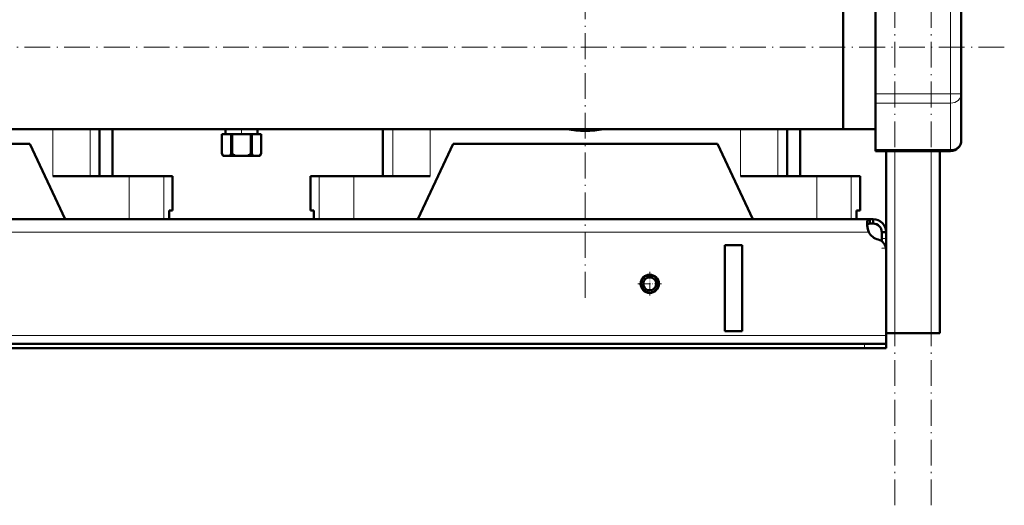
# Model space of a CAD drawing. Extents: x -1358 to 1757, y -1497 to 607.
# Tile 59 of 97: x 34 to 492, y -382 to -156. Entities that reach past the tile are written whole.
import ezdxf

# ---------------------------------------------------------------- set-up
doc = ezdxf.new("R2010")
doc.units = 0
doc.linetypes.add('DASHDOT', pattern=[18.5, 12, -3, 0.5, -3])

msp = doc.modelspace()

# ---------------------------------------------------------------- linework, layer by layer
at = {"color": 7, "linetype": 'DASHDOT', "lineweight": 18}
for p, q in [((440.79, -381.93), (440.79, 578.07)), ((457.79, -381.93), (457.79, 578.07)), ((296.79, -285.43), (296.79, 152.57)), ((491.79, -168.93), (-228.19, -168.93))]:
    msp.add_line(p, q, dxfattribs=at)
at = {"color": 7, "lineweight": 50}
for p, q in [((416.79, -130.88), (416.79, -168.93)), ((416.79, -206.98), (416.79, -135.54)), ((431.79, -147.28), (431.79, -190.58)), ((471.79, -190.58), (471.79, -147.28)), ((416.79, -168.93), (416.79, -206.98)), ((431.79, -194.91), (431.79, -190.58)), ((471.79, -212.23), (471.79, -190.58)), ((431.79, -194.91), (431.79, -216.56)), ((416.79, -206.98), (-143.21, -206.98)), ((70.69, -206.98), (70.69, -228.93)), ((76.79, -228.93), (76.79, -206.98)), ((127.69, -209.43), (127.69, -209.43)), ((127.69, -209.43), (127.69, -218.43)), ((132.03, -209.43), (127.69, -209.43)), ((127.69, -209.43), (127.69, -218.43)), ((129.29, -206.98), (129.29, -209.43)), ((132.03, -209.43), (132.03, -218.43)), ((132.03, -209.43), (132.45, -209.43)), ((132.45, -209.43), (132.45, -218.43)), ((141.13, -209.43), (132.45, -209.43)), ((141.13, -209.43), (141.13, -218.43)), ((141.13, -209.43), (141.55, -209.43)), ((141.55, -209.43), (141.55, -218.43)), ((145.89, -209.43), (141.55, -209.43)), ((144.29, -206.98), (144.29, -209.43)), ((145.89, -209.43), (145.89, -218.43)), ((145.89, -209.43), (145.89, -209.43)), ((145.89, -209.43), (145.89, -218.43)), ((202.54, -206.98), (202.54, -228.93)), ((390.69, -206.98), (390.69, -228.93)), ((396.79, -228.93), (396.79, -206.98)), ((416.79, -206.98), (431.79, -206.98)), ((38.29, -213.93), (-84.71, -213.93)), ((38.29, -213.93), (54.79, -248.93)), ((218.79, -248.93), (235.29, -213.93)), ((358.29, -213.93), (235.29, -213.93)), ((358.29, -213.93), (374.79, -248.93)), ((127.69, -218.43), (127.69, -218.43)), ((128.27, -219.43), (127.69, -218.43)), ((128.27, -219.43), (128.39, -219.43)), ((131.33, -219.43), (128.39, -219.43)), ((131.33, -219.43), (133.85, -219.43)), ((132.03, -218.43), (132.45, -218.43)), ((139.73, -219.43), (133.85, -219.43)), ((139.73, -219.43), (142.25, -219.43)), ((141.13, -218.43), (141.55, -218.43)), ((145.19, -219.43), (142.25, -219.43)), ((145.19, -219.43), (145.31, -219.43)), ((145.31, -219.43), (145.89, -218.43)), ((145.89, -218.43), (145.89, -218.43)), ((431.79, -217.23), (431.79, -216.56)), ((431.79, -217.23), (466.79, -217.23)), ((436.79, -263.18), (436.79, -217.23)), ((461.79, -301.93), (461.79, -217.23)), ((49.04, -228.93), (84.54, -228.93)), ((76.79, -228.93), (80.02, -228.93)), ((84.54, -228.93), (100.58, -228.93)), ((100.58, -228.93), (104.64, -228.93)), ((104.64, -244.93), (104.64, -228.93)), ((168.94, -228.93), (173, -228.93)), ((168.94, -244.93), (168.94, -228.93)), ((173, -228.93), (189.04, -228.93)), ((189.04, -228.93), (224.54, -228.93)), ((369.04, -228.93), (404.54, -228.93)), ((396.79, -228.93), (400.02, -228.93)), ((404.54, -228.93), (420.58, -228.93)), ((420.58, -228.93), (424.64, -228.93)), ((424.64, -244.93), (424.64, -228.93)), ((103.07, -248.93), (103.07, -244.93)), ((104.64, -244.93), (103.07, -244.93)), ((103.07, -244.93), (103.07, -248.93)), ((170.51, -244.93), (168.94, -244.93)), ((170.51, -244.93), (170.51, -248.93)), ((423.07, -248.93), (423.07, -244.93)), ((424.64, -244.93), (423.07, -244.93)), ((423.07, -244.93), (423.07, -248.93)), ((429.26, -248.93), (-155.67, -248.93)), ((84.54, -248.93), (54.79, -248.93)), ((100.58, -248.93), (84.54, -248.93)), ((103.07, -248.93), (100.58, -248.93)), ((173, -248.93), (170.51, -248.93)), ((189.04, -248.93), (173, -248.93)), ((218.79, -248.93), (189.04, -248.93)), ((404.54, -248.93), (374.79, -248.93)), ((420.58, -248.93), (404.54, -248.93)), ((423.07, -248.93), (420.58, -248.93)), ((429.26, -248.93), (429.26, -250.93)), ((430.79, -248.93), (429.26, -248.93)), ((430.79, -250.93), (429.26, -250.93)), ((430.79, -248.93), (430.79, -250.93)), ((434.79, -254.93), (434.79, -257.92)), ((436.79, -254.93), (434.79, -254.93)), ((436.79, -254.93), (436.79, -257.92)), ((369.79, -260.93), (361.79, -260.93)), ((361.79, -260.93), (361.79, -300.93)), ((369.79, -260.93), (369.79, -300.93)), ((434.79, -257.92), (434.79, -259.18)), ((436.79, -257.92), (436.79, -262.44)), ((436.79, -262.44), (436.79, -301.93)), ((436.79, -263.18), (436.79, -302.93)), ((369.79, -300.93), (361.79, -300.93)), ((440.79, -301.93), (436.79, -301.93)), ((457.79, -301.93), (440.79, -301.93)), ((461.79, -301.93), (457.79, -301.93)), ((426.79, -306.93), (-153.21, -306.93)), ((426.79, -306.93), (436.79, -306.93)), ((436.79, -302.93), (436.79, -306.93)), ((436.79, -306.93), (436.79, -308.93)), ((-153.21, -308.93), (426.79, -308.93)), ((426.79, -308.93), (436.79, -308.93))]:
    msp.add_line(p, q, dxfattribs=at)
at = {"color": 7, "lineweight": 18}
for p, q in [((466.79, -190.58), (466.79, -147.28)), ((431.79, -190.58), (466.79, -190.58)), ((466.79, -194.91), (466.79, -190.58)), ((471.79, -190.58), (466.79, -190.58)), ((431.79, -194.91), (466.79, -194.91)), ((466.79, -216.56), (466.79, -194.91)), ((49.04, -206.98), (49.04, -228.93)), ((66.41, -206.98), (66.41, -228.93)), ((207.18, -206.98), (207.18, -228.93)), ((224.54, -206.98), (224.54, -228.93)), ((369.04, -206.98), (369.04, -228.93)), ((386.41, -206.98), (386.41, -228.93)), ((431.79, -216.56), (466.79, -216.56)), ((440.79, -301.93), (440.79, -217.23)), ((457.79, -301.93), (457.79, -217.23)), ((466.79, -217.23), (466.79, -216.56)), ((84.54, -228.93), (84.54, -248.93)), ((100.58, -228.93), (100.58, -248.93)), ((173, -228.93), (173, -248.93)), ((189.04, -228.93), (189.04, -248.93)), ((404.54, -228.93), (404.54, -248.93)), ((420.58, -228.93), (420.58, -248.93)), ((428.76, -254.93), (-155.18, -254.93)), ((436.79, -257.92), (434.79, -257.92)), ((436.79, -262.44), (436.74, -262.44)), ((436.79, -302.93), (-163.21, -302.93)), ((426.79, -306.93), (426.79, -308.93))]:
    msp.add_line(p, q, dxfattribs=at)
at = {"color": 7, "linetype": 'DASHDOT', "lineweight": 18, "ltscale": 0.073501}
msp.add_line((136.79, -206.74), (136.79, -209.68), dxfattribs=at)
at = {"color": 7, "linetype": 'DASHDOT', "lineweight": 18, "ltscale": 0.060001}
msp.add_line((436.99, -262.44), (434.59, -262.44), dxfattribs=at)
at = {"color": 7, "linetype": 'DASHDOT', "lineweight": 18, "ltscale": 0.27625}
for p, q in [((326.79, -273.4), (326.79, -284.45)), ((332.32, -278.93), (321.27, -278.93))]:
    msp.add_line(p, q, dxfattribs=at)
at = {"color": 7, "linetype": 'DASHDOT', "lineweight": 18, "ltscale": 0.060015}
msp.add_line((426.79, -306.73), (426.79, -309.13), dxfattribs=at)
at = {"color": 7, "lineweight": 50}
for points in [[(429.26, -248.93), (429, -248.95), (428.77, -249.01), (428.51, -249.15), (428.29, -249.38), (428.13, -249.68), (428.03, -249.97), (427.97, -250.3), (427.91, -251.05)], [(427.91, -251.05), (427.97, -251.96), (428.13, -252.94), (428.4, -253.94), (428.76, -254.93)], [(429.26, -250.93), (428.95, -250.95), (428.68, -251.01), (428.39, -251.15), (428.16, -251.38), (428.01, -251.69), (427.96, -251.87)]]:
    msp.add_lwpolyline(points, dxfattribs=at)
for radius in [4.25, 4, 3]:
    msp.add_circle((326.79, -278.93), radius, dxfattribs=at)
for centre, radius, start, end in [((296.79, -168.93), 39, 257.3288, 282.6712), ((296.79, -168.93), 39, 257.3286, 282.6714), ((466.79, -212.23), 5, 270, 360), ((134.69, -214.29), 8.13, 210.5839, 219.1924), ((125.03, -214.29), 8.13, 320.8076, 329.4161), ((139.76, -209.7), 11.38, 230.0555, 238.7162), ((133.82, -209.7), 11.38, 301.2838, 309.9445), ((148.55, -214.29), 8.13, 210.5839, 219.1924), ((138.89, -214.29), 8.13, 320.8076, 329.4161), ((438.75, -250.67), 10.86, 186.3219, 203.0666), ((430.79, -254.93), 6, 360, 90), ((430.79, -254.93), 4, 360, 90), ((434.91, -251.59), 7, 208.487, 254.9151), ((431.79, -263.18), 5, 360, 74.9151)]:
    msp.add_arc(centre, radius, start, end, dxfattribs=at)
at = {"color": 7, "lineweight": 18}
for centre in [(466.79, -190.58), (466.79, -212.23)]:
    msp.add_ellipse(centre, major_axis=(5, 0), ratio=0.866025, start_param=4.712389, end_param=6.283185, dxfattribs=at)

doc.saveas('drawing.dxf')
